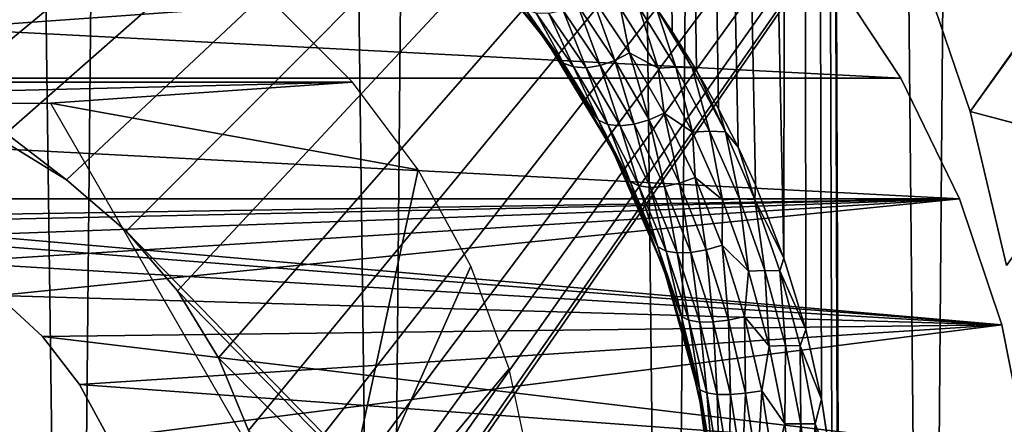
# Model space of a CAD drawing. Header units: millimetres. Extents: x -24 to 50, y -66 to 68.
# Tile 54 of 99: x 16.11 to 20.54, y 11.72 to 13.54. Entities that reach past the tile are written whole.
import ezdxf

# ---------------------------------------------------------------- set-up
doc = ezdxf.new("R2010")
doc.units = ezdxf.units.MM
doc.header["$LTSCALE"] = 65.185185
for name, color, linetype in [('1', 7, 'CONTINUOUS'), ('11', 7, 'CONTINUOUS'), ('2', 7, 'CONTINUOUS'), ('4', 7, 'CONTINUOUS'), ('5', 7, 'CONTINUOUS'), ('62', 7, 'CONTINUOUS'), ('63', 7, 'CONTINUOUS'), ('64', 7, 'CONTINUOUS'), ('7', 7, 'CONTINUOUS'), ('87', 7, 'CONTINUOUS')]:
    doc.layers.add(name, color=color, linetype=linetype)

msp = doc.modelspace()

# ---------------------------------------------------------------- linework, layer by layer
at = {"layer": '1', "color": 253, "linetype": 'Continuous', "true_color": 0xaab4c3}
for points in [[(14.8484, 5, -19.4878), (15.4949, 68.2, -18.9778), (16.3464, 5, -18.2495), (14.8484, 5, -19.4878)], [(15.4949, 68.2, -18.9778), (16.9717, 68.2, -17.6695), (16.3464, 5, -18.2495), (15.4949, 68.2, -18.9778)], [(16.3464, 5, -18.2495), (16.9717, 68.2, -17.6695), (17.7416, 5, -16.8963), (16.3464, 5, -18.2495)], [(16.9717, 68.2, -17.6695), (18.3385, 68.2, -16.2465), (17.7416, 5, -16.8963), (16.9717, 68.2, -17.6695)], [(17.7416, 5, -16.8963), (18.3385, 68.2, -16.2465), (19.0252, 5, -15.4367), (17.7416, 5, -16.8963)], [(18.3385, 68.2, -16.2465), (19.5864, 68.2, -14.7182), (19.0252, 5, -15.4367), (18.3385, 68.2, -16.2465)], [(19.0252, 5, -15.4367), (19.5864, 68.2, -14.7182), (20.189, 5, -13.88), (19.0252, 5, -15.4367)], [(19.5864, 68.2, -14.7182), (20.7071, 68.2, -13.0944), (20.189, 5, -13.88), (19.5864, 68.2, -14.7182)], [(20.189, 5, -13.88), (20.7071, 68.2, -13.0944), (21.2257, 5, -12.236), (20.189, 5, -13.88)]]:
    msp.add_3dface(points, dxfattribs=at)
at = {"layer": '11', "color": 253, "linetype": 'Continuous', "true_color": 0xaab4c3}
for points in [[(18.3219, 13.651, 15.5339), (18.4464, 13.487, 15.3733), (18.3855, 13.5848, 15.5558), (18.3219, 13.651, 15.5339)], [(18.7861, 13.3567, 15.5061), (18.6818, 13.6462, 15.7372), (18.6183, 13.6074, 15.7257), (18.7861, 13.3567, 15.5061)], [(18.8518, 13.3913, 15.5179), (18.8117, 13.5909, 15.6427), (18.6818, 13.6462, 15.7372), (18.8518, 13.3913, 15.5179)], [(18.8518, 13.3913, 15.5179), (18.6818, 13.6462, 15.7372), (18.7861, 13.3567, 15.5061), (18.8518, 13.3913, 15.5179)], [(18.4464, 13.487, 15.3733), (18.5555, 13.3455, 15.3321), (18.3855, 13.5848, 15.5558), (18.4464, 13.487, 15.3733)], [(18.5555, 13.3455, 15.3321), (18.4328, 13.569, 15.6121), (18.3855, 13.5848, 15.5558), (18.5555, 13.3455, 15.3321)], [(18.6563, 13.3241, 15.44), (18.553, 13.5807, 15.6998), (18.4898, 13.5676, 15.6612), (18.6563, 13.3241, 15.44)], [(18.7195, 13.3338, 15.4796), (18.6183, 13.6074, 15.7257), (18.553, 13.5807, 15.6998), (18.7195, 13.3338, 15.4796)], [(18.7195, 13.3338, 15.4796), (18.553, 13.5807, 15.6998), (18.6563, 13.3241, 15.44), (18.7195, 13.3338, 15.4796)], [(18.7861, 13.3567, 15.5061), (18.6183, 13.6074, 15.7257), (18.7195, 13.3338, 15.4796), (18.7861, 13.3567, 15.5061)], [(18.8117, 13.5909, 15.6427), (18.9809, 13.3218, 15.4258), (18.8931, 13.5971, 15.5845), (18.8117, 13.5909, 15.6427)], [(18.9809, 13.3218, 15.4258), (18.8117, 13.5909, 15.6427), (18.8518, 13.3913, 15.5179), (18.9809, 13.3218, 15.4258)], [(18.971, 13.5933, 15.5033), (18.8931, 13.5971, 15.5845), (19.0601, 13.3269, 15.374), (18.971, 13.5933, 15.5033)], [(18.8931, 13.5971, 15.5845), (18.9809, 13.3218, 15.4258), (19.0601, 13.3269, 15.374), (18.8931, 13.5971, 15.5845)], [(19.0433, 13.487, 15.4143), (18.971, 13.5933, 15.5033), (19.1339, 13.3242, 15.3013), (19.0433, 13.487, 15.4143)], [(18.971, 13.5933, 15.5033), (19.0601, 13.3269, 15.374), (19.1339, 13.3242, 15.3013), (18.971, 13.5933, 15.5033)], [(18.6005, 13.328, 15.3898), (18.4898, 13.5676, 15.6612), (18.4328, 13.569, 15.6121), (18.6005, 13.328, 15.3898)], [(18.6005, 13.328, 15.3898), (18.4328, 13.569, 15.6121), (18.5555, 13.3455, 15.3321), (18.6005, 13.328, 15.3898)], [(18.6563, 13.3241, 15.44), (18.4898, 13.5676, 15.6612), (18.6005, 13.328, 15.3898), (18.6563, 13.3241, 15.44)], [(18.4464, 13.487, 15.3733), (18.5589, 13.323, 15.2256), (18.5555, 13.3455, 15.3321), (18.4464, 13.487, 15.3733)], [(19.1532, 13.3123, 15.2776), (19.0433, 13.487, 15.4143), (19.1339, 13.3242, 15.3013), (19.1532, 13.3123, 15.2776)], [(18.9394, 13.0897, 15.2994), (18.8518, 13.3913, 15.5179), (18.7861, 13.3567, 15.5061), (18.9394, 13.0897, 15.2994)], [(19.0072, 13.1199, 15.3114), (18.9809, 13.3218, 15.4258), (18.8518, 13.3913, 15.5179), (19.0072, 13.1199, 15.3114)], [(19.0072, 13.1199, 15.3114), (18.8518, 13.3913, 15.5179), (18.9394, 13.0897, 15.2994), (19.0072, 13.1199, 15.3114)], [(18.5589, 13.323, 15.2256), (18.6603, 13.1598, 15.0906), (18.5555, 13.3455, 15.3321), (18.5589, 13.323, 15.2256)], [(18.6603, 13.1598, 15.0906), (18.7123, 13.0885, 15.1204), (18.5555, 13.3455, 15.3321), (18.6603, 13.1598, 15.0906)], [(18.7123, 13.0885, 15.1204), (18.6005, 13.328, 15.3898), (18.5555, 13.3455, 15.3321), (18.7123, 13.0885, 15.1204)], [(18.7547, 13.07, 15.1797), (18.6563, 13.3241, 15.44), (18.6005, 13.328, 15.3898), (18.7547, 13.07, 15.1797)], [(18.7547, 13.07, 15.1797), (18.6005, 13.328, 15.3898), (18.7123, 13.0885, 15.1204), (18.7547, 13.07, 15.1797)], [(18.809, 13.0639, 15.2314), (18.7195, 13.3338, 15.4796), (18.6563, 13.3241, 15.44), (18.809, 13.0639, 15.2314)], [(18.809, 13.0639, 15.2314), (18.6563, 13.3241, 15.44), (18.7547, 13.07, 15.1797), (18.809, 13.0639, 15.2314)], [(18.8719, 13.0706, 15.2721), (18.7861, 13.3567, 15.5061), (18.7195, 13.3338, 15.4796), (18.8719, 13.0706, 15.2721)], [(18.8719, 13.0706, 15.2721), (18.7195, 13.3338, 15.4796), (18.809, 13.0639, 15.2314), (18.8719, 13.0706, 15.2721)], [(18.9394, 13.0897, 15.2994), (18.7861, 13.3567, 15.5061), (18.8719, 13.0706, 15.2721), (18.9394, 13.0897, 15.2994)], [(18.9809, 13.3218, 15.4258), (19.1343, 13.0354, 15.2233), (19.0601, 13.3269, 15.374), (18.9809, 13.3218, 15.4258)], [(19.1343, 13.0354, 15.2233), (18.9809, 13.3218, 15.4258), (19.0072, 13.1199, 15.3114), (19.1343, 13.0354, 15.2233)], [(19.0601, 13.3269, 15.374), (19.1343, 13.0354, 15.2233), (19.2114, 13.0395, 15.1778), (19.0601, 13.3269, 15.374)], [(19.0601, 13.3269, 15.374), (19.2114, 13.0395, 15.1778), (19.1339, 13.3242, 15.3013), (19.0601, 13.3269, 15.374)], [(19.1532, 13.3123, 15.2776), (19.1339, 13.3242, 15.3013), (19.2824, 13.0371, 15.1123), (19.1532, 13.3123, 15.2776)], [(19.1339, 13.3242, 15.3013), (19.2114, 13.0395, 15.1778), (19.2824, 13.0371, 15.1123), (19.1339, 13.3242, 15.3013)], [(19.2516, 13.1391, 15.1535), (19.1532, 13.3123, 15.2776), (19.2824, 13.0371, 15.1123), (19.2516, 13.1391, 15.1535)], [(18.6603, 13.1598, 15.0906), (18.751, 12.9981, 14.9679), (18.7123, 13.0885, 15.1204), (18.6603, 13.1598, 15.0906)], [(19.3392, 12.9679, 15.0414), (19.2516, 13.1391, 15.1535), (19.2824, 13.0371, 15.1123), (19.3392, 12.9679, 15.0414)], [(19.0767, 12.8063, 15.1087), (19.0072, 13.1199, 15.3114), (18.9394, 13.0897, 15.2994), (19.0767, 12.8063, 15.1087)], [(19.1462, 12.832, 15.1211), (19.1343, 13.0354, 15.2233), (19.0072, 13.1199, 15.3114), (19.1462, 12.832, 15.1211)], [(19.1462, 12.832, 15.1211), (19.0072, 13.1199, 15.3114), (19.0767, 12.8063, 15.1087), (19.1462, 12.832, 15.1211)], [(18.751, 12.9981, 14.9679), (18.8542, 12.8133, 14.9242), (18.7123, 13.0885, 15.1204), (18.751, 12.9981, 14.9679)], [(18.8542, 12.8133, 14.9242), (18.7547, 13.07, 15.1797), (18.7123, 13.0885, 15.1204), (18.8542, 12.8133, 14.9242)], [(18.8937, 12.7945, 14.9854), (18.809, 13.0639, 15.2314), (18.7547, 13.07, 15.1797), (18.8937, 12.7945, 14.9854)], [(18.8937, 12.7945, 14.9854), (18.7547, 13.07, 15.1797), (18.8542, 12.8133, 14.9242), (18.8937, 12.7945, 14.9854)], [(18.9463, 12.7869, 15.0386), (18.8719, 13.0706, 15.2721), (18.809, 13.0639, 15.2314), (18.9463, 12.7869, 15.0386)], [(18.9463, 12.7869, 15.0386), (18.809, 13.0639, 15.2314), (18.8937, 12.7945, 14.9854), (18.9463, 12.7869, 15.0386)], [(19.0086, 12.7909, 15.0806), (18.9394, 13.0897, 15.2994), (18.8719, 13.0706, 15.2721), (19.0086, 12.7909, 15.0806)], [(19.0086, 12.7909, 15.0806), (18.8719, 13.0706, 15.2721), (18.9463, 12.7869, 15.0386), (19.0086, 12.7909, 15.0806)], [(19.0767, 12.8063, 15.1087), (18.9394, 13.0897, 15.2994), (19.0086, 12.7909, 15.0806), (19.0767, 12.8063, 15.1087)], [(19.1343, 13.0354, 15.2233), (19.2699, 12.7316, 15.0391), (19.2114, 13.0395, 15.1778), (19.1343, 13.0354, 15.2233)], [(19.2699, 12.7316, 15.0391), (19.1343, 13.0354, 15.2233), (19.1462, 12.832, 15.1211), (19.2699, 12.7316, 15.0391)], [(19.2114, 13.0395, 15.1778), (19.2699, 12.7316, 15.0391), (19.3453, 12.735, 14.9994), (19.2114, 13.0395, 15.1778)], [(19.2114, 13.0395, 15.1778), (19.3453, 12.735, 14.9994), (19.2824, 13.0371, 15.1123), (19.2114, 13.0395, 15.1778)], [(19.3392, 12.9679, 15.0414), (19.2824, 13.0371, 15.1123), (19.414, 12.7329, 14.9406), (19.3392, 12.9679, 15.0414)], [(19.2824, 13.0371, 15.1123), (19.3453, 12.735, 14.9994), (19.414, 12.7329, 14.9406), (19.2824, 13.0371, 15.1123)], [(18.751, 12.9981, 14.9679), (18.8319, 12.8382, 14.8573), (18.8542, 12.8133, 14.9242), (18.751, 12.9981, 14.9679)], [(19.417, 12.7991, 14.941), (19.3392, 12.9679, 15.0414), (19.414, 12.7329, 14.9406), (19.417, 12.7991, 14.941)], [(18.8319, 12.8382, 14.8573), (18.9037, 12.6805, 14.758), (18.8542, 12.8133, 14.9242), (18.8319, 12.8382, 14.8573)], [(19.1962, 12.5066, 14.9381), (19.1462, 12.832, 15.1211), (19.0767, 12.8063, 15.1087), (19.1962, 12.5066, 14.9381)], [(19.2672, 12.5277, 14.9509), (19.2699, 12.7316, 15.0391), (19.1462, 12.832, 15.1211), (19.2672, 12.5277, 14.9509)], [(19.2672, 12.5277, 14.9509), (19.1462, 12.832, 15.1211), (19.1962, 12.5066, 14.9381), (19.2672, 12.5277, 14.9509)], [(18.9037, 12.6805, 14.758), (18.9792, 12.5194, 14.7475), (18.8542, 12.8133, 14.9242), (18.9037, 12.6805, 14.758)], [(18.9792, 12.5194, 14.7475), (18.8937, 12.7945, 14.9854), (18.8542, 12.8133, 14.9242), (18.9792, 12.5194, 14.7475)], [(19.0158, 12.5013, 14.8107), (18.9463, 12.7869, 15.0386), (18.8937, 12.7945, 14.9854), (19.0158, 12.5013, 14.8107)], [(19.0158, 12.5013, 14.8107), (18.8937, 12.7945, 14.9854), (18.9792, 12.5194, 14.7475), (19.0158, 12.5013, 14.8107)], [(19.0664, 12.493, 14.8657), (19.0086, 12.7909, 15.0806), (18.9463, 12.7869, 15.0386), (19.0664, 12.493, 14.8657)], [(19.0664, 12.493, 14.8657), (18.9463, 12.7869, 15.0386), (19.0158, 12.5013, 14.8107), (19.0664, 12.493, 14.8657)], [(19.1278, 12.4947, 14.9091), (19.0767, 12.8063, 15.1087), (19.0086, 12.7909, 15.0806), (19.1278, 12.4947, 14.9091)], [(19.1278, 12.4947, 14.9091), (19.0086, 12.7909, 15.0806), (19.0664, 12.493, 14.8657), (19.1278, 12.4947, 14.9091)], [(19.1962, 12.5066, 14.9381), (19.0767, 12.8063, 15.1087), (19.1278, 12.4947, 14.9091), (19.1962, 12.5066, 14.9381)], [(19.5457, 12.4688, 14.7721), (19.417, 12.7991, 14.941), (19.414, 12.7329, 14.9406), (19.5457, 12.4688, 14.7721)], [(19.3858, 12.411, 14.8774), (19.2699, 12.7316, 15.0391), (19.2672, 12.5277, 14.9509), (19.3858, 12.411, 14.8774)], [(19.2699, 12.7316, 15.0391), (19.3858, 12.411, 14.8774), (19.3453, 12.735, 14.9994), (19.2699, 12.7316, 15.0391)], [(19.3453, 12.735, 14.9994), (19.3858, 12.411, 14.8774), (19.4598, 12.4136, 14.8431), (19.3453, 12.735, 14.9994)], [(19.3453, 12.735, 14.9994), (19.4598, 12.4136, 14.8431), (19.414, 12.7329, 14.9406), (19.3453, 12.735, 14.9994)], [(19.5457, 12.4688, 14.7721), (19.414, 12.7329, 14.9406), (19.5265, 12.412, 14.7904), (19.5457, 12.4688, 14.7721)], [(19.414, 12.7329, 14.9406), (19.4598, 12.4136, 14.8431), (19.5265, 12.412, 14.7904), (19.414, 12.7329, 14.9406)], [(18.9037, 12.6805, 14.758), (19.0225, 12.372, 14.5912), (18.9792, 12.5194, 14.7475), (18.9037, 12.6805, 14.758)], [(19.0225, 12.372, 14.5912), (19.0848, 12.207, 14.5952), (18.9792, 12.5194, 14.7475), (19.0225, 12.372, 14.5912)], [(19.0848, 12.207, 14.5952), (19.0158, 12.5013, 14.8107), (18.9792, 12.5194, 14.7475), (19.0848, 12.207, 14.5952)], [(19.2958, 12.1914, 14.7922), (19.2672, 12.5277, 14.9509), (19.1962, 12.5066, 14.9381), (19.2958, 12.1914, 14.7922)], [(19.3679, 12.2079, 14.8055), (19.3858, 12.411, 14.8774), (19.2672, 12.5277, 14.9509), (19.3679, 12.2079, 14.8055)], [(19.3679, 12.2079, 14.8055), (19.2672, 12.5277, 14.9509), (19.2958, 12.1914, 14.7922), (19.3679, 12.2079, 14.8055)], [(19.1184, 12.1909, 14.6605), (19.0664, 12.493, 14.8657), (19.0158, 12.5013, 14.8107), (19.1184, 12.1909, 14.6605)], [(19.1184, 12.1909, 14.6605), (19.0158, 12.5013, 14.8107), (19.0848, 12.207, 14.5952), (19.1184, 12.1909, 14.6605)], [(19.1669, 12.1826, 14.7174), (19.1278, 12.4947, 14.9091), (19.0664, 12.493, 14.8657), (19.1669, 12.1826, 14.7174)], [(19.1669, 12.1826, 14.7174), (19.0664, 12.493, 14.8657), (19.1184, 12.1909, 14.6605), (19.1669, 12.1826, 14.7174)], [(19.2273, 12.1828, 14.7622), (19.1962, 12.5066, 14.9381), (19.1278, 12.4947, 14.9091), (19.2273, 12.1828, 14.7622)], [(19.2273, 12.1828, 14.7622), (19.1278, 12.4947, 14.9091), (19.1669, 12.1826, 14.7174), (19.2273, 12.1828, 14.7622)], [(19.2958, 12.1914, 14.7922), (19.1962, 12.5066, 14.9381), (19.2273, 12.1828, 14.7622), (19.2958, 12.1914, 14.7922)], [(19.6432, 12.1483, 14.6422), (19.5457, 12.4688, 14.7721), (19.5265, 12.412, 14.7904), (19.6432, 12.1483, 14.6422)], [(19.4795, 12.0746, 14.7434), (19.3858, 12.411, 14.8774), (19.3679, 12.2079, 14.8055), (19.4795, 12.0746, 14.7434)], [(19.3858, 12.411, 14.8774), (19.4795, 12.0746, 14.7434), (19.4598, 12.4136, 14.8431), (19.3858, 12.411, 14.8774)], [(19.4598, 12.4136, 14.8431), (19.4795, 12.0746, 14.7434), (19.5525, 12.0766, 14.7137), (19.4598, 12.4136, 14.8431)], [(19.4598, 12.4136, 14.8431), (19.5525, 12.0766, 14.7137), (19.5265, 12.412, 14.7904), (19.4598, 12.4136, 14.8431)], [(19.6432, 12.1483, 14.6422), (19.5265, 12.412, 14.7904), (19.6178, 12.0755, 14.6661), (19.6432, 12.1483, 14.6422)], [(19.5265, 12.412, 14.7904), (19.5525, 12.0766, 14.7137), (19.6178, 12.0755, 14.6661), (19.5265, 12.412, 14.7904)], [(19.0225, 12.372, 14.5912), (19.1124, 12.0726, 14.4629), (19.0848, 12.207, 14.5952), (19.0225, 12.372, 14.5912)], [(19.1124, 12.0726, 14.4629), (19.168, 11.8773, 14.4731), (19.0848, 12.207, 14.5952), (19.1124, 12.0726, 14.4629)], [(19.168, 11.8773, 14.4731), (19.1184, 12.1909, 14.6605), (19.0848, 12.207, 14.5952), (19.168, 11.8773, 14.4731)], [(19.1989, 11.8644, 14.5405), (19.1669, 12.1826, 14.7174), (19.1184, 12.1909, 14.6605), (19.1989, 11.8644, 14.5405)], [(19.1989, 11.8644, 14.5405), (19.1184, 12.1909, 14.6605), (19.168, 11.8773, 14.4731), (19.1989, 11.8644, 14.5405)], [(19.2455, 11.8574, 14.5991), (19.2273, 12.1828, 14.7622), (19.1669, 12.1826, 14.7174), (19.2455, 11.8574, 14.5991)], [(19.2455, 11.8574, 14.5991), (19.1669, 12.1826, 14.7174), (19.1989, 11.8644, 14.5405), (19.2455, 11.8574, 14.5991)], [(19.3049, 11.8567, 14.6453), (19.2958, 12.1914, 14.7922), (19.2273, 12.1828, 14.7622), (19.3049, 11.8567, 14.6453)], [(19.3049, 11.8567, 14.6453), (19.2273, 12.1828, 14.7622), (19.2455, 11.8574, 14.5991), (19.3049, 11.8567, 14.6453)], [(19.3732, 11.8624, 14.6763), (19.3679, 12.2079, 14.8055), (19.2958, 12.1914, 14.7922), (19.3732, 11.8624, 14.6763)], [(19.3732, 11.8624, 14.6763), (19.2958, 12.1914, 14.7922), (19.3049, 11.8567, 14.6453), (19.3732, 11.8624, 14.6763)], [(19.4462, 11.8742, 14.69), (19.4795, 12.0746, 14.7434), (19.3679, 12.2079, 14.8055), (19.4462, 11.8742, 14.69)], [(19.4462, 11.8742, 14.69), (19.3679, 12.2079, 14.8055), (19.3732, 11.8624, 14.6763), (19.4462, 11.8742, 14.69)], [(19.7139, 11.8362, 14.5469), (19.6432, 12.1483, 14.6422), (19.6178, 12.0755, 14.6661), (19.7139, 11.8362, 14.5469)], [(19.4795, 12.0746, 14.7434), (19.5488, 11.7248, 14.6424), (19.5525, 12.0766, 14.7137), (19.4795, 12.0746, 14.7434)], [(19.5525, 12.0766, 14.7137), (19.5488, 11.7248, 14.6424), (19.6209, 11.7261, 14.6162), (19.5525, 12.0766, 14.7137)], [(19.5525, 12.0766, 14.7137), (19.6209, 11.7261, 14.6162), (19.6178, 12.0755, 14.6661), (19.5525, 12.0766, 14.7137)], [(19.1124, 12.0726, 14.4629), (19.1776, 11.7811, 14.3688), (19.168, 11.8773, 14.4731), (19.1124, 12.0726, 14.4629)], [(19.5488, 11.7248, 14.6424), (19.4795, 12.0746, 14.7434), (19.4462, 11.8742, 14.69), (19.5488, 11.7248, 14.6424)], [(19.7139, 11.8362, 14.5469), (19.6178, 12.0755, 14.6661), (19.6853, 11.7255, 14.5727), (19.7139, 11.8362, 14.5469)], [(19.6178, 12.0755, 14.6661), (19.6209, 11.7261, 14.6162), (19.6853, 11.7255, 14.5727), (19.6178, 12.0755, 14.6661)], [(19.1776, 11.7811, 14.3688), (19.2258, 11.533, 14.3873), (19.168, 11.8773, 14.4731), (19.1776, 11.7811, 14.3688)], [(19.2258, 11.533, 14.3873), (19.1989, 11.8644, 14.5405), (19.168, 11.8773, 14.4731), (19.2258, 11.533, 14.3873)], [(19.2546, 11.5246, 14.4562), (19.2455, 11.8574, 14.5991), (19.1989, 11.8644, 14.5405), (19.2546, 11.5246, 14.4562)], [(19.2546, 11.5246, 14.4562), (19.1989, 11.8644, 14.5405), (19.2258, 11.533, 14.3873), (19.2546, 11.5246, 14.4562)], [(19.2997, 11.5199, 14.5162), (19.3049, 11.8567, 14.6453), (19.2455, 11.8574, 14.5991), (19.2997, 11.5199, 14.5162)], [(19.2997, 11.5199, 14.5162), (19.2455, 11.8574, 14.5991), (19.2546, 11.5246, 14.4562), (19.2997, 11.5199, 14.5162)], [(19.3581, 11.5191, 14.5636), (19.3049, 11.8567, 14.6453), (19.2997, 11.5199, 14.5162), (19.3581, 11.5191, 14.5636)], [(19.3581, 11.5191, 14.5636), (19.3732, 11.8624, 14.6763), (19.3049, 11.8567, 14.6453), (19.3581, 11.5191, 14.5636)], [(19.4263, 11.5223, 14.5953), (19.3732, 11.8624, 14.6763), (19.3581, 11.5191, 14.5636), (19.4263, 11.5223, 14.5953)], [(19.4263, 11.5223, 14.5953), (19.4462, 11.8742, 14.69), (19.3732, 11.8624, 14.6763), (19.4263, 11.5223, 14.5953)], [(19.4999, 11.5293, 14.6093), (19.4462, 11.8742, 14.69), (19.4263, 11.5223, 14.5953), (19.4999, 11.5293, 14.6093)], [(19.4999, 11.5293, 14.6093), (19.5488, 11.7248, 14.6424), (19.4462, 11.8742, 14.69), (19.4999, 11.5293, 14.6093)], [(19.761, 11.53, 14.4828), (19.7139, 11.8362, 14.5469), (19.6853, 11.7255, 14.5727), (19.761, 11.53, 14.4828)], [(19.1776, 11.7811, 14.3688), (19.2211, 11.495, 14.3055), (19.2258, 11.533, 14.3873), (19.1776, 11.7811, 14.3688)], [(19.5913, 11.3651, 14.5794), (19.5488, 11.7248, 14.6424), (19.4999, 11.5293, 14.6093), (19.5913, 11.3651, 14.5794)], [(19.5488, 11.7248, 14.6424), (19.5913, 11.3651, 14.5794), (19.6209, 11.7261, 14.6162), (19.5488, 11.7248, 14.6424)], [(19.6209, 11.7261, 14.6162), (19.5913, 11.3651, 14.5794), (19.663, 11.3657, 14.5555), (19.6209, 11.7261, 14.6162)], [(19.6209, 11.7261, 14.6162), (19.663, 11.3657, 14.5555), (19.6853, 11.7255, 14.5727), (19.6209, 11.7261, 14.6162)], [(19.6853, 11.7255, 14.5727), (19.663, 11.3657, 14.5555), (19.7268, 11.3654, 14.5144), (19.6853, 11.7255, 14.5727)], [(19.761, 11.53, 14.4828), (19.6853, 11.7255, 14.5727), (19.7268, 11.3654, 14.5144), (19.761, 11.53, 14.4828)]]:
    msp.add_3dface(points, dxfattribs=at)
at = {"layer": '2', "color": 253, "linetype": 'Continuous', "true_color": 0xaab4c3}
for points in [[(19.417, 12.7991, 14.941), (19.5457, 12.4688, 14.7721), (18.3385, 68.2, 16.2465), (19.417, 12.7991, 14.941)], [(18.3385, 68.2, 16.2465), (19.5457, 12.4688, 14.7721), (19.5864, 68.2, 14.7182), (18.3385, 68.2, 16.2465)], [(19.3392, 12.9679, 15.0414), (19.417, 12.7991, 14.941), (18.3385, 68.2, 16.2465), (19.3392, 12.9679, 15.0414)], [(19.2516, 13.1391, 15.1535), (19.3392, 12.9679, 15.0414), (18.3385, 68.2, 16.2465), (19.2516, 13.1391, 15.1535)], [(19.1532, 13.3123, 15.2776), (19.2516, 13.1391, 15.1535), (18.3385, 68.2, 16.2465), (19.1532, 13.3123, 15.2776)], [(19.0433, 13.487, 15.4143), (19.1532, 13.3123, 15.2776), (18.3385, 68.2, 16.2465), (19.0433, 13.487, 15.4143)], [(18.971, 13.5933, 15.5033), (19.0433, 13.487, 15.4143), (18.3385, 68.2, 16.2465), (18.971, 13.5933, 15.5033)], [(19.5457, 12.4688, 14.7721), (19.6432, 12.1483, 14.6422), (19.5864, 68.2, 14.7182), (19.5457, 12.4688, 14.7721)], [(19.7866, 11.2269, 14.4478), (19.7917, 10.9238, 14.4409), (19.5864, 68.2, 14.7182), (19.7866, 11.2269, 14.4478)], [(19.7917, 10.9238, 14.4409), (20.189, 5, 13.88), (19.5864, 68.2, 14.7182), (19.7917, 10.9238, 14.4409)], [(19.761, 11.53, 14.4828), (19.7866, 11.2269, 14.4478), (19.5864, 68.2, 14.7182), (19.761, 11.53, 14.4828)], [(19.7139, 11.8362, 14.5469), (19.761, 11.53, 14.4828), (19.5864, 68.2, 14.7182), (19.7139, 11.8362, 14.5469)], [(19.6432, 12.1483, 14.6422), (19.7139, 11.8362, 14.5469), (19.5864, 68.2, 14.7182), (19.6432, 12.1483, 14.6422)], [(19.5864, 68.2, 14.7182), (20.189, 5, 13.88), (20.7071, 68.2, 13.0944), (19.5864, 68.2, 14.7182)], [(20.189, 5, 13.88), (21.2257, 5, 12.236), (20.7071, 68.2, 13.0944), (20.189, 5, 13.88)]]:
    msp.add_3dface(points, dxfattribs=at)
at = {"layer": '4', "color": 253, "linetype": 'Continuous', "true_color": 0xaab4c3}
for points in [[(23.9844, 20, 5), (16.3225, 12.8203, 5), (7, 20, 5), (23.9844, 20, 5)], [(16.3225, 12.8203, 5), (16.0215, 13.0048, 5), (7, 20, 5), (16.3225, 12.8203, 5)], [(16.3225, 12.8203, 5), (23.9844, 20, 5), (16.591, 12.591, 5), (16.3225, 12.8203, 5)], [(23.9844, 20, 5), (23.9844, 5, 5), (16.591, 12.591, 5), (23.9844, 20, 5)], [(16.591, 12.591, 5), (23.9844, 5, 5), (16.8203, 12.3225, 5), (16.591, 12.591, 5)], [(16.8203, 12.3225, 5), (23.9844, 5, 5), (17.0048, 12.0215, 5), (16.8203, 12.3225, 5)], [(17.0048, 12.0215, 5), (23.9844, 5, 5), (17.1399, 11.6953, 5), (17.0048, 12.0215, 5)]]:
    msp.add_3dface(points, dxfattribs=at)
at = {"layer": '5', "color": 253, "linetype": 'Continuous', "true_color": 0xaab4c3}
for points in [[(13.6775, 12.8203, -5), (23.9844, 20, -5), (7, 20, -5), (13.6775, 12.8203, -5)], [(13.9785, 13.0048, -5), (23.9844, 20, -5), (13.6775, 12.8203, -5), (13.9785, 13.0048, -5)], [(14.3047, 13.1399, -5), (23.9844, 20, -5), (13.9785, 13.0048, -5), (14.3047, 13.1399, -5)], [(14.648, 13.2223, -5), (23.9844, 20, -5), (14.3047, 13.1399, -5), (14.648, 13.2223, -5)], [(15, 13.25, -5), (23.9844, 20, -5), (14.648, 13.2223, -5), (15, 13.25, -5)], [(15.352, 13.2223, -5), (23.9844, 20, -5), (15, 13.25, -5), (15.352, 13.2223, -5)], [(15.6953, 13.1399, -5), (23.9844, 20, -5), (15.352, 13.2223, -5), (15.6953, 13.1399, -5)], [(16.0215, 13.0048, -5), (23.9844, 20, -5), (15.6953, 13.1399, -5), (16.0215, 13.0048, -5)], [(16.3225, 12.8203, -5), (23.9844, 20, -5), (16.0215, 13.0048, -5), (16.3225, 12.8203, -5)], [(16.591, 12.591, -5), (23.9844, 20, -5), (16.3225, 12.8203, -5), (16.591, 12.591, -5)], [(16.8203, 12.3225, -5), (23.9844, 20, -5), (16.591, 12.591, -5), (16.8203, 12.3225, -5)], [(23.9844, 5, -5), (23.9844, 20, -5), (16.8203, 9.6775, -5), (23.9844, 5, -5)], [(16.8203, 9.6775, -5), (23.9844, 20, -5), (17.0048, 9.9785, -5), (16.8203, 9.6775, -5)], [(17.0048, 12.0215, -5), (23.9844, 20, -5), (16.8203, 12.3225, -5), (17.0048, 12.0215, -5)], [(17.0048, 9.9785, -5), (23.9844, 20, -5), (17.1399, 10.3047, -5), (17.0048, 9.9785, -5)], [(17.1399, 11.6953, -5), (23.9844, 20, -5), (17.0048, 12.0215, -5), (17.1399, 11.6953, -5)], [(17.1399, 10.3047, -5), (23.9844, 20, -5), (17.2223, 10.648, -5), (17.1399, 10.3047, -5)], [(17.2223, 11.352, -5), (23.9844, 20, -5), (17.1399, 11.6953, -5), (17.2223, 11.352, -5)], [(17.2223, 10.648, -5), (23.9844, 20, -5), (17.25, 11, -5), (17.2223, 10.648, -5)], [(17.25, 11, -5), (23.9844, 20, -5), (17.2223, 11.352, -5), (17.25, 11, -5)]]:
    msp.add_3dface(points, dxfattribs=at)
at = {"layer": '62', "color": 253, "linetype": 'Continuous', "true_color": 0xaab4c3}
for points in [[(10.2668, 13.7884, 4.9), (9.9301, 13.2778, 4.9), (19.7334, 13.7881, 4.9), (10.2668, 13.7884, 4.9)], [(19.7334, 13.7881, 4.9), (9.9301, 13.2778, 4.9), (20.0699, 13.2779, 4.9), (19.7334, 13.7881, 4.9)], [(9.9301, 13.2778, 4.9), (9.6655, 12.7358, 4.9), (20.3345, 12.7359, 4.9), (9.9301, 13.2778, 4.9)], [(20.0699, 13.2779, 4.9), (9.9301, 13.2778, 4.9), (20.3345, 12.7359, 4.9), (20.0699, 13.2779, 4.9)], [(9.6655, 12.7358, 4.9), (15, 12.65, 4.9), (20.3345, 12.7359, 4.9), (9.6655, 12.7358, 4.9)], [(15, 12.65, 4.9), (15.2716, 12.6275, 4.9), (20.3345, 12.7359, 4.9), (15, 12.65, 4.9)], [(15.2716, 12.6275, 4.9), (15.5358, 12.5606, 4.9), (20.3345, 12.7359, 4.9), (15.2716, 12.6275, 4.9)], [(15.5358, 12.5606, 4.9), (15.7853, 12.4511, 4.9), (20.3345, 12.7359, 4.9), (15.5358, 12.5606, 4.9)], [(15.7853, 12.4511, 4.9), (16.0135, 12.3021, 4.9), (20.3345, 12.7359, 4.9), (15.7853, 12.4511, 4.9)], [(20.3345, 12.7359, 4.9), (16.0135, 12.3021, 4.9), (20.5249, 12.1705, 4.9), (20.3345, 12.7359, 4.9)], [(16.0135, 12.3021, 4.9), (16.214, 12.1175, 4.9), (20.5249, 12.1705, 4.9), (16.0135, 12.3021, 4.9)], [(16.214, 12.1175, 4.9), (16.3813, 11.9025, 4.9), (20.5249, 12.1705, 4.9), (16.214, 12.1175, 4.9)], [(16.3813, 11.9025, 4.9), (16.511, 11.6628, 4.9), (20.5249, 12.1705, 4.9), (16.3813, 11.9025, 4.9)], [(20.5249, 12.1705, 4.9), (16.511, 11.6628, 4.9), (20.6396, 11.5895, 4.9), (20.5249, 12.1705, 4.9)]]:
    msp.add_3dface(points, dxfattribs=at)
at = {"layer": '63', "color": 253, "linetype": 'Continuous', "true_color": 0xaab4c3}
for points in [[(10.2667, 13.7883, -4.9), (20.07, 13.2777, -4.9), (9.93, 13.2777, -4.9), (10.2667, 13.7883, -4.9)], [(19.7335, 13.788, -4.9), (20.07, 13.2777, -4.9), (10.2667, 13.7883, -4.9), (19.7335, 13.788, -4.9)], [(9.93, 13.2777, -4.9), (20.3345, 12.7358, -4.9), (9.6654, 12.7357, -4.9), (9.93, 13.2777, -4.9)], [(20.07, 13.2777, -4.9), (20.3345, 12.7358, -4.9), (9.93, 13.2777, -4.9), (20.07, 13.2777, -4.9)], [(20.3345, 12.7358, -4.9), (15, 12.65, -4.9), (9.6654, 12.7357, -4.9), (20.3345, 12.7358, -4.9)], [(15.2716, 12.6275, -4.9), (15, 12.65, -4.9), (20.3345, 12.7358, -4.9), (15.2716, 12.6275, -4.9)], [(20.5249, 12.1704, -4.9), (15.2716, 12.6275, -4.9), (20.3345, 12.7358, -4.9), (20.5249, 12.1704, -4.9)], [(15.5358, 12.5606, -4.9), (15.2716, 12.6275, -4.9), (20.5249, 12.1704, -4.9), (15.5358, 12.5606, -4.9)], [(15.7853, 12.4511, -4.9), (15.5358, 12.5606, -4.9), (20.5249, 12.1704, -4.9), (15.7853, 12.4511, -4.9)], [(16.0135, 12.3021, -4.9), (15.7853, 12.4511, -4.9), (20.5249, 12.1704, -4.9), (16.0135, 12.3021, -4.9)], [(16.214, 12.1175, -4.9), (16.0135, 12.3021, -4.9), (20.5249, 12.1704, -4.9), (16.214, 12.1175, -4.9)], [(20.6396, 11.5894, -4.9), (16.214, 12.1175, -4.9), (20.5249, 12.1704, -4.9), (20.6396, 11.5894, -4.9)], [(16.3813, 11.9025, -4.9), (16.214, 12.1175, -4.9), (20.6396, 11.5894, -4.9), (16.3813, 11.9025, -4.9)], [(16.511, 11.6628, -4.9), (16.3813, 11.9025, -4.9), (20.6396, 11.5894, -4.9), (16.511, 11.6628, -4.9)]]:
    msp.add_3dface(points, dxfattribs=at)
at = {"layer": '64', "color": 253, "linetype": 'Continuous', "true_color": 0xaab4c3}
for points in [[(20.1577, 13.7884, 4.451), (20.3828, 13.1277, 4.6452), (20.7255, 13.6033, 3.8611), (20.1577, 13.7884, 4.451)], [(20.1577, 13.7883, -4.451), (20.721, 13.6033, -3.8679), (20.3828, 13.1276, -4.6453), (20.1577, 13.7883, -4.451)], [(20.7255, 13.6033, 3.8611), (20.3828, 13.1277, 4.6452), (20.939, 12.9817, 4.0051), (20.7255, 13.6033, 3.8611)], [(20.721, 13.6033, -3.8679), (20.9343, 12.9817, -4.0121), (20.3828, 13.1276, -4.6453), (20.721, 13.6033, -3.8679)], [(20.3828, 13.1277, 4.6452), (20.546, 12.436, 4.7861), (20.939, 12.9817, 4.0051), (20.3828, 13.1277, 4.6452)], [(20.3828, 13.1276, -4.6453), (20.9343, 12.9817, -4.0121), (20.546, 12.4359, -4.7861), (20.3828, 13.1276, -4.6453)]]:
    msp.add_3dface(points, dxfattribs=at)
at = {"layer": '7', "color": 253, "linetype": 'Continuous', "true_color": 0xaab4c3}
for points in [[(18.4721, 13.4509, 8.7), (18.185, 13.814, 15.7073), (18.1061, 13.9009, 8.7), (18.4721, 13.4509, 8.7)], [(18.3219, 13.651, 15.5339), (18.185, 13.814, 15.7073), (18.4721, 13.4509, 8.7), (18.3219, 13.651, 15.5339)], [(18.4464, 13.487, 15.3733), (18.3219, 13.651, 15.5339), (18.4721, 13.4509, 8.7), (18.4464, 13.487, 15.3733)], [(18.5589, 13.323, 15.2256), (18.4464, 13.487, 15.3733), (18.4721, 13.4509, 8.7), (18.5589, 13.323, 15.2256)], [(18.7735, 12.9553, 8.7), (18.5589, 13.323, 15.2256), (18.4721, 13.4509, 8.7), (18.7735, 12.9553, 8.7)], [(18.6603, 13.1598, 15.0906), (18.5589, 13.323, 15.2256), (18.7735, 12.9553, 8.7), (18.6603, 13.1598, 15.0906)], [(18.751, 12.9981, 14.9679), (18.6603, 13.1598, 15.0906), (18.7735, 12.9553, 8.7), (18.751, 12.9981, 14.9679)], [(18.8319, 12.8382, 14.8573), (18.751, 12.9981, 14.9679), (18.7735, 12.9553, 8.7), (18.8319, 12.8382, 14.8573)], [(19.0046, 12.4232, 8.7), (18.8319, 12.8382, 14.8573), (18.7735, 12.9553, 8.7), (19.0046, 12.4232, 8.7)], [(18.9037, 12.6805, 14.758), (18.8319, 12.8382, 14.8573), (19.0046, 12.4232, 8.7), (18.9037, 12.6805, 14.758)], [(19.0225, 12.372, 14.5912), (18.9037, 12.6805, 14.758), (19.0046, 12.4232, 8.7), (19.0225, 12.372, 14.5912)], [(19.1611, 11.8647, 8.7), (19.0225, 12.372, 14.5912), (19.0046, 12.4232, 8.7), (19.1611, 11.8647, 8.7)], [(19.1124, 12.0726, 14.4629), (19.0225, 12.372, 14.5912), (19.1611, 11.8647, 8.7), (19.1124, 12.0726, 14.4629)], [(19.1776, 11.7811, 14.3688), (19.1124, 12.0726, 14.4629), (19.1611, 11.8647, 8.7), (19.1776, 11.7811, 14.3688)], [(19.2401, 11.29, 8.7), (19.1776, 11.7811, 14.3688), (19.1611, 11.8647, 8.7), (19.2401, 11.29, 8.7)], [(19.2211, 11.495, 14.3055), (19.1776, 11.7811, 14.3688), (19.2401, 11.29, 8.7), (19.2211, 11.495, 14.3055)]]:
    msp.add_3dface(points, dxfattribs=at)
at = {"layer": '87', "color": 18, "linetype": 'Continuous', "true_color": 0x000000}
for points in [[(12.7407, 13.6073, 12.7), (12.3927, 13.2593, 12.7), (17.2593, 13.6073, 12.7), (12.7407, 13.6073, 12.7)], [(17.2593, 13.6073, 12.7), (12.3927, 13.2593, 12.7), (17.6073, 13.2593, 12.7), (17.2593, 13.6073, 12.7)], [(17.6073, 13.2593, 12.7), (12.3927, 13.2593, 12.7), (13.75, 13.1651, 12.7), (17.6073, 13.2593, 12.7)], [(16.25, 13.1651, 12.7), (17.6073, 13.2593, 12.7), (13.75, 13.1651, 12.7), (16.25, 13.1651, 12.7)], [(17.9023, 12.8652, 12.7), (17.6073, 13.2593, 12.7), (16.25, 13.1651, 12.7), (17.9023, 12.8652, 12.7)], [(17.9023, 12.8652, 12.7), (16.25, 13.1651, 12.7), (17.5, 11, 12.7), (17.9023, 12.8652, 12.7)], [(18.1382, 12.4332, 12.7), (17.9023, 12.8652, 12.7), (17.5, 11, 12.7), (18.1382, 12.4332, 12.7)], [(18.3103, 11.972, 12.7), (18.1382, 12.4332, 12.7), (17.5, 11, 12.7), (18.3103, 11.972, 12.7)], [(18.4149, 11.491, 12.7), (18.3103, 11.972, 12.7), (17.5, 11, 12.7), (18.4149, 11.491, 12.7)]]:
    msp.add_3dface(points, dxfattribs=at)

doc.saveas('drawing.dxf')
